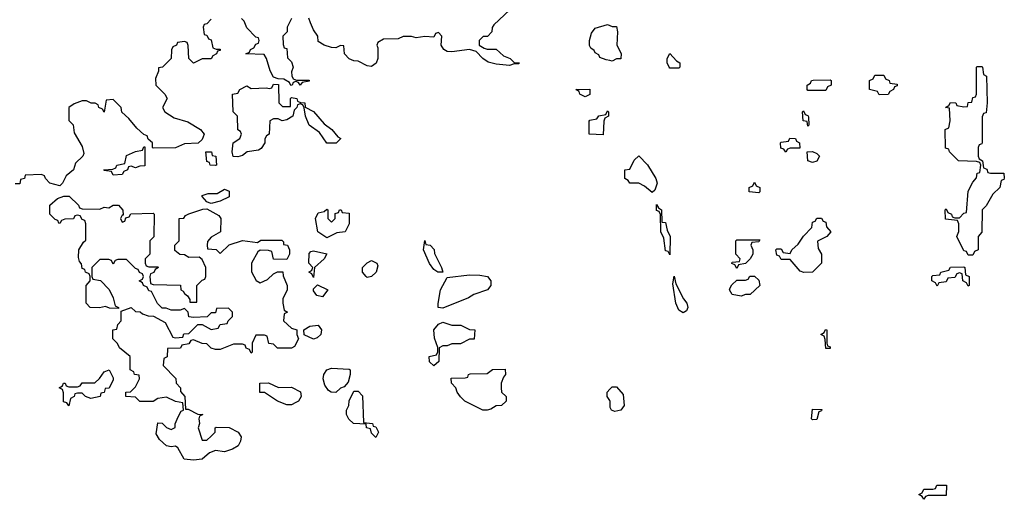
# Model space of a CAD drawing. Header units: inches. Extents: x 2808529 to 2951249, y 860290 to 1033701.
# Tile 126 of 153: x 2897350 to 2901772, y 1023469 to 1025624. Entities that reach past the tile are written whole.
import ezdxf

# ---------------------------------------------------------------- set-up
doc = ezdxf.new("R2010")
doc.units = ezdxf.units.IN
doc.header["$MEASUREMENT"] = 0
doc.layers.add('C8092', color=7, linetype='Continuous')
doc.layers.add('C9002', color=7, linetype='Continuous')

msp = doc.modelspace()

# ---------------------------------------------------------------- linework, layer by layer
at = {"layer": 'C8092', "color": 6}
for points in [[(2899551.3, 1025668.7), (2899479.6, 1025600.4), (2899471.3, 1025588.7), (2899470.8, 1025569.2), (2899451, 1025549), (2899432, 1025548), (2899414, 1025530), (2899414, 1025510), (2899436, 1025496), (2899450, 1025491), (2899490, 1025492), (2899522, 1025462), (2899552, 1025450), (2899570, 1025432), (2899594, 1025430), (2899590, 1025426), (2899570, 1025426), (2899550, 1025418), (2899490, 1025424), (2899453.6, 1025433.6), (2899429.6, 1025449.6), (2899400.4, 1025480.4), (2899370, 1025489.3), (2899290, 1025479.3), (2899270, 1025481.2), (2899255.3, 1025490), (2899242, 1025510), (2899246, 1025550), (2899230, 1025566), (2899218, 1025562), (2899210, 1025546), (2899170, 1025548), (2899130, 1025542), (2899110, 1025548.7), (2899071.6, 1025548.4), (2899050, 1025538), (2898983.6, 1025536.4), (2898958, 1025522), (2898954, 1025510), (2898958, 1025498), (2898958, 1025450), (2898950.9, 1025429.1), (2898930, 1025414), (2898910, 1025417.2), (2898870, 1025438), (2898850, 1025439), (2898830, 1025448.7), (2898809, 1025470), (2898806, 1025506), (2898790, 1025508), (2898770, 1025498), (2898750, 1025499), (2898718, 1025510), (2898690, 1025526), (2898688.7, 1025550), (2898670, 1025578), (2898656, 1025610), (2898649.1, 1025630.9)], [(2898210, 1025626), (2898190, 1025606), (2898178, 1025602), (2898174, 1025590), (2898178, 1025558), (2898190, 1025554), (2898198, 1025538), (2898210, 1025534), (2898218, 1025498), (2898232, 1025492), (2898250, 1025491.3), (2898250, 1025486), (2898238, 1025482), (2898234, 1025470), (2898218, 1025462), (2898210, 1025448), (2898170, 1025448), (2898130, 1025429), (2898109, 1025450), (2898107.3, 1025507.3), (2898102, 1025522), (2898090, 1025526), (2898058, 1025522), (2898054, 1025510), (2898038, 1025502), (2898032, 1025488), (2898030.8, 1025449.2), (2897992, 1025410), (2897972.7, 1025407.3), (2897972.7, 1025392.7), (2897959.6, 1025360.4), (2897962, 1025330), (2898002, 1025290), (2898012, 1025270), (2897992, 1025230), (2898002, 1025210), (2898043.5, 1025183.5), (2898105.4, 1025165.4), (2898162, 1025130), (2898178, 1025110), (2898170, 1025086), (2898151.6, 1025068.4), (2898090, 1025066), (2898050, 1025048), (2897950, 1025046), (2897946, 1025050), (2897946, 1025070), (2897927.3, 1025087.3), (2897922, 1025102), (2897907.3, 1025107.3), (2897876.4, 1025136.4), (2897840.4, 1025180.4), (2897808.9, 1025208.9), (2897806, 1025230), (2897770, 1025266), (2897738, 1025262), (2897730, 1025208.7), (2897722, 1025222), (2897706, 1025230), (2897702, 1025242), (2897688.4, 1025248.4), (2897671.6, 1025248.4), (2897650, 1025259), (2897630, 1025259), (2897594.4, 1025245.6), (2897571.3, 1025228.7), (2897571.3, 1025171.3), (2897590, 1025152), (2897595.3, 1025115.3), (2897630, 1025054), (2897638, 1025022), (2897634, 1025010), (2897601, 1024979), (2897591.3, 1024950), (2897558, 1024922), (2897542, 1024890), (2897530, 1024878), (2897486, 1024890), (2897466, 1024910), (2897462, 1024922), (2897448, 1024928), (2897374, 1024926), (2897372, 1024910), (2897354, 1024906), (2897350, 1024886), (2897330, 1024886)], [(2898571.3, 1025630), (2898551.3, 1025590), (2898550.7, 1025569.3), (2898532, 1025550), (2898532.7, 1025512.7), (2898538, 1025498), (2898550, 1025494), (2898552, 1025452), (2898570, 1025434), (2898578, 1025410), (2898571.3, 1025390), (2898572, 1025372), (2898578, 1025358), (2898592.7, 1025352.7), (2898650, 1025352), (2898650, 1025348), (2898618, 1025342), (2898610, 1025329), (2898602, 1025342), (2898590, 1025346), (2898578, 1025342), (2898574, 1025330), (2898568, 1025328), (2898562, 1025342), (2898536.4, 1025356.4), (2898510, 1025358), (2898490, 1025366), (2898474.6, 1025394.6), (2898458, 1025450), (2898448, 1025468), (2898366, 1025470), (2898382, 1025478), (2898386, 1025490), (2898402, 1025498), (2898410, 1025514), (2898422, 1025518), (2898426, 1025530), (2898422, 1025542), (2898410, 1025546), (2898370, 1025588), (2898358, 1025618), (2898346, 1025630)], [(2900000, 1025439.9), (2899983.1, 1025443.1), (2899954.6, 1025454.6), (2899950, 1025466), (2899934.6, 1025474.6), (2899930, 1025486), (2899915.3, 1025495.3), (2899908.7, 1025508.7), (2899908.7, 1025530), (2899917.2, 1025562.8), (2899933.6, 1025586.4), (2899990, 1025602), (2900000, 1025598)], [(2900000, 1023913), (2899988.7, 1023930), (2899988, 1023950), (2900000, 1023963.1)]]:
    msp.add_lwpolyline(points, dxfattribs=at)
for points in [[(2898530, 1025234), (2898566, 1025234), (2898566, 1025270), (2898570, 1025274), (2898594, 1025270), (2898598, 1025258), (2898611.6, 1025251.6), (2898630, 1025251), (2898631.6, 1025231.6), (2898670, 1025210.8), (2898716.7, 1025156.7), (2898751, 1025130), (2898778, 1025098), (2898792, 1025090), (2898771.6, 1025068.4), (2898728.7, 1025068.7), (2898697, 1025117), (2898649.3, 1025150), (2898634, 1025190), (2898628, 1025228), (2898622, 1025242), (2898610, 1025246), (2898598, 1025242), (2898594, 1025230), (2898582, 1025218), (2898576, 1025190), (2898550, 1025174), (2898529.1, 1025169.1), (2898510, 1025178), (2898490, 1025178), (2898474, 1025170), (2898471, 1025110), (2898458, 1025102), (2898450.9, 1025089.1), (2898450.7, 1025070), (2898434.9, 1025045.1), (2898422.5, 1025037.5), (2898372, 1025030), (2898350, 1025014), (2898330, 1025008), (2898309, 1025009), (2898304, 1025030), (2898308, 1025070), (2898338, 1025090), (2898346, 1025110), (2898342, 1025122), (2898328.9, 1025128.9), (2898328, 1025190), (2898308.7, 1025210), (2898306, 1025290), (2898330, 1025294), (2898338, 1025310), (2898370, 1025326), (2898390, 1025314.8), (2898458, 1025318), (2898470, 1025314), (2898482, 1025318), (2898490, 1025334), (2898512.7, 1025332.7), (2898514, 1025250)], [(2899890, 1025278), (2899866, 1025290), (2899862, 1025302), (2899848, 1025310), (2899910, 1025312), (2899910, 1025288)], [(2899970, 1025106), (2899908, 1025110), (2899907.3, 1025167.3), (2899910, 1025172), (2899942, 1025178), (2899950, 1025192), (2899982, 1025198), (2899990, 1025214), (2899994, 1025210), (2899994, 1025190), (2899978, 1025182), (2899972.7, 1025167.3)], [(2897870, 1024958), (2897850, 1024966), (2897838, 1024962), (2897834, 1024950), (2897818, 1024942), (2897810, 1024928.7), (2897770, 1024926), (2897762, 1024942), (2897730, 1024946), (2897728, 1024950), (2897768, 1024952), (2897782, 1024958), (2897786, 1024970), (2897822, 1024978), (2897830, 1025014), (2897870, 1025032), (2897902, 1025038), (2897907.3, 1025052.7), (2897912.7, 1025052.7), (2897912.7, 1024967.3), (2897890, 1024966)], [(2898230, 1024968), (2898206, 1024970), (2898202, 1024982), (2898190, 1024986), (2898186, 1025030), (2898210.8, 1025030.8), (2898214, 1025014), (2898230.9, 1025010.9), (2898234, 1024970)], [(2898210, 1024798), (2898200.4, 1024800.4), (2898190, 1024806), (2898169, 1024830), (2898170, 1024834), (2898196.4, 1024843.6), (2898236.4, 1024843.6), (2898270, 1024862), (2898290, 1024854), (2898290, 1024828), (2898250, 1024808.7)], [(2897710, 1024772), (2897730, 1024782), (2897750, 1024778), (2897770, 1024791), (2897794, 1024790), (2897812.7, 1024767.3), (2897814, 1024746), (2897810, 1024746), (2897802, 1024730), (2897810, 1024714), (2897822, 1024718), (2897826, 1024734), (2897842, 1024738), (2897848.4, 1024751.6), (2897950, 1024754), (2897954, 1024750), (2897952, 1024648), (2897934, 1024630), (2897934, 1024570), (2897914, 1024550), (2897914, 1024530), (2897918, 1024518), (2897930, 1024514), (2897970, 1024514), (2897974, 1024510), (2897958, 1024502), (2897952.7, 1024487.3), (2897938, 1024482), (2897934, 1024470), (2897938, 1024438), (2897950, 1024434), (2898071.6, 1024431.6), (2898074, 1024410), (2898084.7, 1024404.7), (2898090, 1024394), (2898103.6, 1024383.6), (2898114, 1024366), (2898114, 1024354), (2898146, 1024354), (2898146, 1024430), (2898170, 1024454), (2898182, 1024458), (2898186, 1024470), (2898186, 1024510), (2898170, 1024546), (2898156.4, 1024556.4), (2898110, 1024555.3), (2898090, 1024568), (2898068.4, 1024568.4), (2898047.3, 1024587.3), (2898046, 1024610), (2898066, 1024630), (2898066, 1024730), (2898087.3, 1024732.7), (2898095.3, 1024744.7), (2898110, 1024752), (2898172.7, 1024772.7), (2898190, 1024774), (2898244.7, 1024744.7), (2898254, 1024730), (2898252, 1024670), (2898210, 1024646), (2898192.7, 1024627.3), (2898192, 1024610), (2898194, 1024594), (2898231.6, 1024591.6), (2898250, 1024574), (2898290, 1024612), (2898350, 1024632), (2898418, 1024622), (2898432.7, 1024632.7), (2898527.3, 1024632.7), (2898534, 1024626), (2898534, 1024614), (2898552, 1024610), (2898562, 1024590), (2898562, 1024570), (2898550, 1024546), (2898490, 1024548), (2898482, 1024582), (2898467.3, 1024587.3), (2898430, 1024588), (2898419.6, 1024580.4), (2898391.3, 1024530), (2898391.6, 1024491.6), (2898411.6, 1024451.6), (2898430, 1024442), (2898463.1, 1024456.9), (2898490, 1024482), (2898508.4, 1024491.6), (2898531.3, 1024491.3), (2898532.7, 1024472.7), (2898551.3, 1024430), (2898551.3, 1024410), (2898532, 1024370), (2898532, 1024350), (2898538, 1024318), (2898552, 1024310), (2898538, 1024302), (2898534, 1024270), (2898570, 1024238), (2898594, 1024230), (2898594, 1024210), (2898602, 1024190), (2898584.7, 1024155.3), (2898570, 1024148), (2898508.4, 1024148.4), (2898490, 1024166), (2898468.7, 1024168.7), (2898462, 1024202), (2898450, 1024206), (2898410, 1024206), (2898394, 1024170), (2898394, 1024130), (2898390, 1024126), (2898382, 1024142), (2898367.3, 1024147.3), (2898362, 1024162), (2898350, 1024166), (2898310, 1024166), (2898250, 1024142), (2898230, 1024142), (2898210, 1024148), (2898190, 1024168), (2898170, 1024168.7), (2898130, 1024186), (2898118, 1024182), (2898110, 1024168), (2898078, 1024162), (2898071.6, 1024148.4), (2898014, 1024146), (2898011.6, 1024108.4), (2897998, 1024102), (2897994, 1024070), (2898050.9, 1024010.9), (2898052, 1023990), (2898072, 1023970), (2898072.7, 1023952.7), (2898092, 1023930), (2898094, 1023874), (2898106, 1023874), (2898150, 1023852), (2898172, 1023850), (2898158, 1023842), (2898154, 1023830), (2898158, 1023810), (2898151.3, 1023790), (2898170, 1023734), (2898190, 1023734), (2898210, 1023752), (2898228, 1023770), (2898228, 1023790), (2898232.7, 1023792.7), (2898291.1, 1023791.1), (2898331.1, 1023771.1), (2898344.7, 1023750), (2898342, 1023730), (2898330.9, 1023709.1), (2898306, 1023694), (2898270, 1023682), (2898230, 1023688.7), (2898202, 1023678), (2898170, 1023649.3), (2898130, 1023644), (2898089.1, 1023649.1), (2898060.4, 1023700.4), (2898050, 1023708), (2898030, 1023704), (2898010, 1023709), (2897977.2, 1023737.2), (2897963.1, 1023763.1), (2897970, 1023812), (2897990, 1023811.3), (2898010, 1023792), (2898030, 1023782), (2898048, 1023792), (2898048, 1023808), (2898061.2, 1023838.8), (2898075.3, 1023864.7), (2898086, 1023870), (2898082, 1023902), (2898050, 1023908), (2898010, 1023928), (2897970, 1023922), (2897950, 1023908), (2897910, 1023908), (2897890, 1023908.7), (2897870, 1023928), (2897826, 1023930), (2897826, 1023950), (2897848, 1023952), (2897870, 1023974), (2897888, 1024010), (2897886, 1024026), (2897866, 1024030), (2897862, 1024042), (2897846, 1024050), (2897846, 1024110), (2897798, 1024150), (2897788.9, 1024168.9), (2897768, 1024190), (2897768, 1024230), (2897786, 1024234), (2897790, 1024254), (2897806, 1024270), (2897806, 1024314), (2897850, 1024331.3), (2897870, 1024312), (2897891, 1024311), (2897902, 1024302), (2897927.3, 1024292.7), (2897951.1, 1024291.1), (2898003.6, 1024263.6), (2898038, 1024198), (2898050, 1024194), (2898082, 1024198), (2898087.3, 1024212.7), (2898110, 1024214), (2898150, 1024254), (2898170, 1024254), (2898210, 1024232), (2898242, 1024238), (2898250, 1024254), (2898282, 1024258), (2898286, 1024270), (2898306, 1024290), (2898306, 1024310), (2898287.3, 1024327.3), (2898234, 1024326), (2898230, 1024306), (2898210, 1024306), (2898191.6, 1024288.4), (2898130, 1024286), (2898108.9, 1024288.9), (2898106, 1024310), (2898090, 1024326), (2898070, 1024318), (2898030, 1024318), (2898007.3, 1024327.3), (2897990, 1024328), (2897969, 1024349), (2897942, 1024402), (2897930, 1024406), (2897922, 1024422), (2897906, 1024430), (2897902, 1024442), (2897886, 1024450), (2897902, 1024458), (2897906, 1024470), (2897902, 1024482), (2897887.3, 1024487.3), (2897882, 1024502), (2897870, 1024506), (2897830, 1024546), (2897790, 1024546), (2897778, 1024542), (2897770, 1024526), (2897762, 1024542), (2897750, 1024546), (2897710, 1024546), (2897674, 1024510), (2897674, 1024470), (2897678, 1024458), (2897712.7, 1024452.7), (2897751.3, 1024411.3), (2897770, 1024374), (2897778, 1024338), (2897794, 1024330), (2897794, 1024326), (2897752.7, 1024327.3), (2897735.3, 1024335.3), (2897708.4, 1024328.4), (2897666, 1024330), (2897648.7, 1024350), (2897648.7, 1024430), (2897666, 1024450), (2897666, 1024470), (2897662, 1024482), (2897646, 1024490), (2897642, 1024502), (2897630, 1024506), (2897627.3, 1024527.3), (2897618, 1024538), (2897614.6, 1024554.6), (2897615.3, 1024590), (2897636.4, 1024623.6), (2897647.3, 1024632.7), (2897647.3, 1024707.3), (2897642, 1024722), (2897630, 1024726), (2897622, 1024742), (2897610, 1024746), (2897598, 1024742), (2897591.6, 1024728.4), (2897552.7, 1024727.3), (2897538, 1024722), (2897530, 1024708), (2897526, 1024710), (2897522, 1024722), (2897510, 1024726), (2897486, 1024750), (2897486, 1024790), (2897520.2, 1024819.8), (2897548.7, 1024831.3), (2897571.6, 1024831.6), (2897614, 1024790), (2897618, 1024778), (2897630, 1024774)], [(2898750, 1024714), (2898766, 1024730), (2898767.3, 1024752.7), (2898782, 1024758), (2898786, 1024770), (2898794, 1024770), (2898798, 1024758), (2898830, 1024754), (2898830, 1024706), (2898811, 1024670), (2898774.4, 1024665.6), (2898730, 1024644), (2898689, 1024670), (2898679, 1024730), (2898690, 1024756), (2898718, 1024762), (2898730, 1024772), (2898734, 1024770), (2898734, 1024730)], [(2899250, 1024488.7), (2899228, 1024490), (2899210, 1024502), (2899190, 1024528), (2899164, 1024590), (2899170, 1024632), (2899174, 1024614), (2899194, 1024610), (2899211.6, 1024591.6), (2899212.7, 1024572.7), (2899244.7, 1024510)], [(2898670, 1024466), (2898662, 1024482), (2898648.7, 1024490), (2898662, 1024498), (2898666, 1024510), (2898648.7, 1024530), (2898650, 1024574), (2898658, 1024582), (2898670, 1024584.7), (2898730, 1024571.3), (2898718, 1024550), (2898674, 1024510)], [(2898910, 1024466), (2898905.2, 1024470), (2898889.2, 1024490), (2898889, 1024510), (2898910, 1024532), (2898930, 1024542), (2898954, 1024530), (2898958, 1024518), (2898950.8, 1024490), (2898930, 1024469.2)], [(2899250, 1024328), (2899228.7, 1024330), (2899229.1, 1024349.1), (2899239.6, 1024410), (2899270, 1024464.7), (2899370, 1024477.3), (2899415.9, 1024475.9), (2899450.5, 1024470.5), (2899466, 1024450), (2899466, 1024430), (2899450.6, 1024409.4), (2899390, 1024389), (2899365.2, 1024374.8)], [(2898710, 1024378), (2898684.7, 1024384.7), (2898670, 1024406), (2898670, 1024414), (2898688, 1024432), (2898734, 1024410)], [(2899210, 1024068.7), (2899190, 1024086), (2899189.4, 1024110), (2899222, 1024118), (2899228, 1024132), (2899228.4, 1024151.6), (2899212.5, 1024192.5), (2899209.4, 1024230), (2899230, 1024256), (2899250, 1024264.7), (2899290, 1024252), (2899331.1, 1024251.1), (2899370, 1024232), (2899394, 1024230), (2899391.3, 1024188.7), (2899370, 1024188), (2899330, 1024168), (2899290, 1024168), (2899270, 1024158), (2899250, 1024158), (2899234, 1024150), (2899231.6, 1024088.4)], [(2898670, 1024189), (2898628, 1024208), (2898626, 1024230), (2898653.6, 1024246.4), (2898690, 1024251.3), (2898704.7, 1024230), (2898702, 1024210), (2898685.4, 1024194.6)], [(2897670, 1023922), (2897646, 1023930), (2897630, 1023946), (2897610, 1023946), (2897598, 1023942), (2897594, 1023930), (2897578, 1023922), (2897570, 1023889), (2897562, 1023902), (2897547.3, 1023907.3), (2897547.3, 1023947.3), (2897542, 1023962), (2897528, 1023970), (2897542, 1023978), (2897546, 1023990), (2897554, 1023990), (2897558, 1023978), (2897570, 1023974), (2897610, 1023974), (2897622, 1023978), (2897630, 1023992), (2897687.3, 1023992.7), (2897708.7, 1024011.3), (2897730, 1024042), (2897752, 1024050), (2897770, 1024014), (2897770, 1024006), (2897751.1, 1023968.9), (2897734, 1023966), (2897730, 1023948), (2897714, 1023946), (2897712, 1023930)], [(2898770, 1023948.7), (2898748, 1023950), (2898737.2, 1023957.2), (2898720.9, 1023980.9), (2898713.2, 1024010), (2898715.3, 1024030), (2898729.2, 1024050.8), (2898750, 1024058), (2898830, 1024054), (2898834, 1024050), (2898834, 1024030), (2898825.4, 1023994.6), (2898806.4, 1023973.6), (2898790, 1023968)], [(2899450, 1023869.2), (2899430, 1023869.4), (2899349.6, 1023909.6), (2899329.6, 1023929.6), (2899315.3, 1023950), (2899309.2, 1023969.2), (2899288.7, 1023990), (2899287.3, 1024012.7), (2899350, 1024014), (2899362, 1024018), (2899366, 1024030), (2899372.7, 1024032.7), (2899450, 1024034), (2899472.7, 1024052.7), (2899530, 1024054), (2899531.3, 1024030), (2899522, 1024018), (2899512, 1023990), (2899512, 1023970), (2899514, 1023950), (2899534, 1023930), (2899534, 1023910), (2899514, 1023890), (2899490, 1023888.7), (2899466.4, 1023873.6)], [(2898511.6, 1023971.6), (2898570, 1023972), (2898611.3, 1023951.3), (2898614, 1023930), (2898602, 1023910), (2898590, 1023904), (2898570, 1023894), (2898550, 1023894), (2898508, 1023910), (2898450, 1023948.7), (2898429, 1023949), (2898428, 1023990), (2898467.3, 1023992.7)], [(2898950, 1023746), (2898930, 1023766), (2898926, 1023786), (2898908, 1023790), (2898906, 1023806), (2898849, 1023809), (2898828.7, 1023828.7), (2898818, 1023850), (2898818, 1023870), (2898828, 1023890), (2898828.9, 1023911.1), (2898850, 1023954), (2898870, 1023954), (2898890, 1023934), (2898894, 1023814), (2898934, 1023810), (2898938, 1023798), (2898950, 1023794), (2898962, 1023770)]]:
    msp.add_lwpolyline(points, close=True, dxfattribs=at)
at = {"layer": 'C9002', "color": 6}
for points in [[(2900000, 1025598), (2900010, 1025594), (2900030, 1025594), (2900034, 1025570), (2900032, 1025510), (2900051.6, 1025471.6), (2900050, 1025448.7), (2900030, 1025448), (2900010, 1025438), (2900000, 1025439.9)], [(2900000, 1023963.1), (2900010, 1023974), (2900030, 1023974), (2900059.6, 1023939.6), (2900064.7, 1023890), (2900050, 1023869.2), (2900023.2, 1023863.2), (2900008, 1023870), (2900001.2, 1023881.2), (2900002, 1023910), (2900000, 1023913)]]:
    msp.add_lwpolyline(points, dxfattribs=at)
for points in [[(2900270, 1025406), (2900266, 1025410), (2900258, 1025430), (2900258, 1025450), (2900270, 1025472), (2900299.6, 1025439.6), (2900314, 1025430), (2900314, 1025410), (2900310, 1025406)], [(2901710, 1024934), (2901770, 1024934), (2901771.6, 1024911.6), (2901770, 1024906), (2901758, 1024902), (2901752, 1024870), (2901719.6, 1024840.4), (2901690, 1024788), (2901672, 1024770), (2901671.1, 1024668.9), (2901654, 1024650), (2901654, 1024590), (2901638, 1024582), (2901630, 1024566), (2901610, 1024566), (2901602, 1024582), (2901590, 1024586), (2901558, 1024650), (2901567.3, 1024672.7), (2901567.3, 1024707.3), (2901562, 1024722), (2901507.3, 1024727.3), (2901506, 1024770), (2901510, 1024774), (2901518, 1024758), (2901534, 1024750), (2901538, 1024738), (2901550, 1024734), (2901570, 1024734), (2901590, 1024754), (2901602, 1024758), (2901610, 1024854), (2901630, 1024894), (2901647.3, 1024912.7), (2901650, 1024934), (2901662, 1024938), (2901666, 1024970), (2901662, 1024982), (2901647.3, 1024987.3), (2901566, 1024990), (2901526, 1025030), (2901522, 1025042), (2901507.3, 1025047.3), (2901506, 1025130), (2901522, 1025138), (2901528, 1025170), (2901526, 1025226), (2901508, 1025230), (2901522, 1025238), (2901530, 1025252), (2901554, 1025250), (2901558, 1025238), (2901590, 1025232), (2901606, 1025234), (2901610, 1025252), (2901626, 1025254), (2901630, 1025274), (2901642, 1025278), (2901646, 1025290), (2901646, 1025410), (2901650, 1025414), (2901670, 1025414), (2901674, 1025410), (2901678, 1025378), (2901692, 1025370), (2901694, 1025250), (2901690, 1025206), (2901678, 1025202), (2901672.7, 1025187.3), (2901672.7, 1025072.7), (2901670, 1025066), (2901658, 1025062), (2901654, 1025050), (2901654, 1025010), (2901658, 1024998), (2901674, 1024990), (2901678, 1024958), (2901692.7, 1024952.7), (2901698, 1024938)], [(2901210, 1025286), (2901202, 1025302), (2901166, 1025310), (2901166, 1025350), (2901182, 1025358), (2901190, 1025374), (2901230, 1025374), (2901238, 1025358), (2901254, 1025350), (2901258, 1025338), (2901290, 1025334), (2901290, 1025326), (2901278, 1025322), (2901274, 1025310), (2901258, 1025302), (2901250, 1025288)], [(2900890, 1025306), (2900886, 1025310), (2900886, 1025330), (2900902, 1025338), (2900906, 1025350), (2900912.7, 1025352.7), (2900990, 1025354), (2900994, 1025350), (2900994, 1025330), (2900978, 1025322), (2900970, 1025306)], [(2900890, 1025146), (2900886, 1025166), (2900868, 1025170), (2900866, 1025210), (2900870, 1025214), (2900878, 1025198), (2900890, 1025194), (2900892, 1025188), (2900894, 1025150)], [(2900790, 1025028), (2900782, 1025042), (2900767.3, 1025047.3), (2900766, 1025070), (2900770, 1025074), (2900802, 1025078), (2900809, 1025091), (2900834, 1025090), (2900838, 1025078), (2900852, 1025070), (2900852.7, 1025047.3), (2900810, 1025046), (2900798, 1025042)], [(2900910, 1024982), (2900889.3, 1024989.3), (2900886, 1025030), (2900910, 1025032), (2900930, 1025022), (2900942, 1025010), (2900930, 1024988)], [(2900190, 1024848), (2900156.5, 1024876.5), (2900130, 1024888.7), (2900090, 1024889), (2900082, 1024902), (2900068, 1024910), (2900068, 1024950), (2900090, 1024952), (2900110, 1024992), (2900130, 1025012), (2900170, 1024972), (2900206, 1024910), (2900212, 1024890), (2900202, 1024858)], [(2900670, 1024846), (2900626, 1024850), (2900626, 1024870), (2900642, 1024878), (2900650, 1024894), (2900658, 1024878), (2900674, 1024870), (2900674, 1024850)], [(2900270, 1024568), (2900262, 1024582), (2900250, 1024586), (2900242, 1024642), (2900229, 1024670), (2900228, 1024748), (2900222, 1024762), (2900210, 1024766), (2900210, 1024794), (2900218, 1024778), (2900232, 1024770), (2900234, 1024714), (2900250, 1024712), (2900258, 1024678), (2900271.3, 1024650)], [(2900871.6, 1024488.4), (2900854.6, 1024494.6), (2900810, 1024546), (2900770, 1024546), (2900762, 1024562), (2900750, 1024566), (2900746, 1024590), (2900750, 1024594), (2900770, 1024594), (2900778, 1024578), (2900810, 1024574), (2900818, 1024590), (2900845.2, 1024614.8), (2900870, 1024651.3), (2900908, 1024690), (2900910, 1024714), (2900922, 1024718), (2900930, 1024732), (2900950, 1024732), (2900958, 1024718), (2900970, 1024714), (2900972.7, 1024692.7), (2900992, 1024670), (2900974, 1024650), (2900932, 1024628), (2900936, 1024596), (2900951.3, 1024570), (2900951.3, 1024530), (2900910, 1024488.7)], [(2900570, 1024506), (2900562, 1024522), (2900548, 1024528), (2900550, 1024534), (2900582, 1024538), (2900586, 1024550), (2900566, 1024570), (2900566, 1024630), (2900570, 1024634), (2900674, 1024634), (2900670, 1024626), (2900638, 1024622), (2900634, 1024610), (2900642, 1024590), (2900642, 1024570), (2900630.9, 1024549.1), (2900610, 1024528), (2900578, 1024522)], [(2901610, 1024426), (2901602, 1024442), (2901586, 1024450), (2901582, 1024482), (2901570, 1024486), (2901558, 1024482), (2901550, 1024466), (2901518, 1024462), (2901510, 1024446), (2901478, 1024442), (2901470, 1024426), (2901462, 1024442), (2901446, 1024450), (2901446, 1024470), (2901450, 1024474), (2901482, 1024478), (2901486, 1024490), (2901522, 1024498), (2901530, 1024512), (2901590, 1024514), (2901594, 1024510), (2901598, 1024478), (2901614, 1024470), (2901614, 1024430)], [(2900330, 1024306), (2900310, 1024319), (2900297.2, 1024350), (2900283.1, 1024436.9), (2900288.7, 1024471.3), (2900296.9, 1024436.9), (2900331, 1024370), (2900346, 1024350), (2900350.9, 1024330.9), (2900344.7, 1024315.3)], [(2900590, 1024381.2), (2900550, 1024389), (2900538, 1024410), (2900540.4, 1024419.6), (2900547.3, 1024432.7), (2900570, 1024454), (2900610, 1024454), (2900622, 1024458), (2900628.4, 1024471.6), (2900650, 1024472), (2900670, 1024454), (2900674, 1024430), (2900630, 1024389), (2900610, 1024388.7)], [(2900970, 1024146), (2900967.3, 1024187.3), (2900962, 1024202), (2900948, 1024210), (2900962, 1024218), (2900968.9, 1024231.1), (2900974, 1024230), (2900974, 1024170), (2900978, 1024158), (2900990, 1024154), (2900990, 1024146)], [(2900910, 1023826), (2900906, 1023830), (2900910, 1023874), (2900951.6, 1023871.6), (2900950, 1023866), (2900938, 1023862), (2900930, 1023828)], [(2901410, 1023468.7), (2901402, 1023482), (2901388, 1023490), (2901402, 1023498), (2901410, 1023514), (2901450, 1023514), (2901462, 1023518), (2901468.4, 1023531.6), (2901512.7, 1023532.7), (2901510, 1023486), (2901430, 1023486), (2901418, 1023482)]]:
    msp.add_lwpolyline(points, close=True, dxfattribs=at)

doc.saveas('drawing.dxf')
